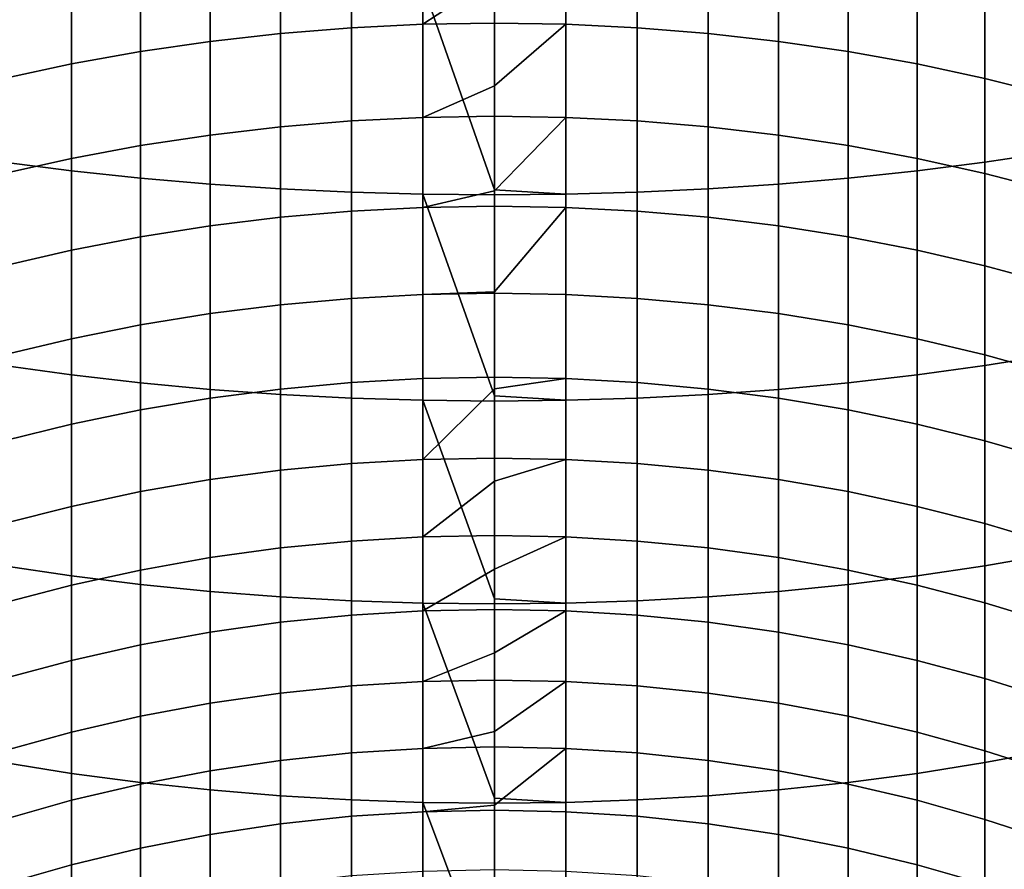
# Model space of a CAD drawing. Header units: metres. Extents: x -32 to 117, y -314 to 32.
# Tile 26 of 256: x -4.24 to 4.55, y -283.35 to -275.76. Entities that reach past the tile are written whole.
import ezdxf

# ---------------------------------------------------------------- set-up
doc = ezdxf.new("R2010")
doc.units = ezdxf.units.M
doc.layers.add('solid_24_501_064_XXX', color=7, linetype='CONTINUOUS')

msp = doc.modelspace()

# ---------------------------------------------------------------- linework, layer by layer
at = {"layer": 'solid_24_501_064_XXX'}
for points in [[(-1.274223, -275.828613, 314.390076), (-1.907496, -275.879333, 314.449493), (-1.907496, -275.020111, 315.157684), (-1.274223, -274.971497, 315.096558)], [(-0.63788, -275.798157, 314.354401), (-1.274223, -275.828613, 314.390076), (-1.274223, -274.971497, 315.096558), (-0.63788, -274.942261, 315.059845)], [(0, -275.377411, 314.687103), (-0.63788, -275.798157, 314.354401), (-0.63788, -274.942261, 315.059845), (0, -274.932526, 315.047577)], [(0.63788, -275.798157, 314.354401), (0, -275.787964, 314.342468), (0, -275.377411, 314.687103), (0.63788, -274.942261, 315.059845)], [(1.274223, -275.828613, 314.390076), (0.63788, -275.798157, 314.354401), (0.63788, -274.942261, 315.059845), (1.274223, -274.971497, 315.096558)], [(1.907496, -275.879333, 314.449493), (1.274223, -275.828613, 314.390076), (1.274223, -274.971497, 315.096558), (1.907496, -275.020111, 315.157684)], [(-2.536174, -275.950165, 314.53244), (-3.158742, -276.040955, 314.638763), (-3.158742, -275.175049, 315.352478), (-2.536174, -275.088013, 315.243073)], [(-1.907496, -275.879333, 314.449493), (-2.536174, -275.950165, 314.53244), (-2.536174, -275.088013, 315.243073), (-1.907496, -275.020111, 315.157684)], [(2.536174, -275.950165, 314.53244), (1.907496, -275.879333, 314.449493), (1.907496, -275.020111, 315.157684), (2.536174, -275.088013, 315.243073)], [(3.158742, -276.040955, 314.638763), (2.536174, -275.950165, 314.53244), (2.536174, -275.088013, 315.243073), (3.158742, -275.175049, 315.352478)], [(-3.158742, -276.040955, 314.638763), (-3.773701, -276.151428, 314.768219), (-3.773701, -275.281006, 315.485657), (-3.158742, -275.175049, 315.352478)], [(3.773701, -276.151428, 314.768219), (3.158742, -276.040955, 314.638763), (3.158742, -275.175049, 315.352478), (3.773701, -275.281006, 315.485657)], [(4.379568, -277.029327, 342.841003), (4.974885, -276.94101, 342.629059), (4.974885, -275.105042, 343.357117), (4.379568, -275.185974, 343.572021)], [(-4.379568, -277.029327, 342.841003), (-3.773701, -277.106323, 343.025757), (-3.773701, -275.256531, 343.759308), (-4.379568, -275.185974, 343.572021)], [(-3.773701, -277.106323, 343.025757), (-3.158742, -277.171783, 343.182861), (-3.158742, -275.316528, 343.918579), (-3.773701, -275.256531, 343.759308)], [(3.158742, -277.171783, 343.182861), (3.773701, -277.106323, 343.025757), (3.773701, -275.256531, 343.759308), (3.158742, -275.316528, 343.918579)], [(3.773701, -277.106323, 343.025757), (4.379568, -277.029327, 342.841003), (4.379568, -275.185974, 343.572021), (3.773701, -275.256531, 343.759308)], [(-3.773701, -276.151428, 314.768219), (-4.379568, -276.281403, 314.920441), (-4.379568, -275.405609, 315.642273), (-3.773701, -275.281006, 315.485657)], [(-3.158742, -277.171783, 343.182861), (-2.536174, -277.225586, 343.31189), (-2.536174, -275.365784, 344.049408), (-3.158742, -275.316528, 343.918579)], [(2.536174, -277.225586, 343.31189), (3.158742, -277.171783, 343.182861), (3.158742, -275.316528, 343.918579), (2.536174, -275.365784, 344.049408)], [(4.379568, -276.281403, 314.920441), (3.773701, -276.151428, 314.768219), (3.773701, -275.281006, 315.485657), (4.379568, -275.405609, 315.642273)], [(-2.536174, -277.225586, 343.31189), (-1.907496, -277.267548, 343.412598), (-1.907496, -275.404236, 344.151489), (-2.536174, -275.365784, 344.049408)], [(-1.907496, -277.267548, 343.412598), (-1.274223, -277.297577, 343.48468), (-1.274223, -275.431793, 344.224579), (-1.907496, -275.404236, 344.151489)], [(-1.274223, -277.297577, 343.48468), (-0.63788, -277.315643, 343.528015), (-0.63788, -275.448334, 344.268524), (-1.274223, -275.431793, 344.224579)], [(0, -275.377411, 314.687103), (0, -275.787964, 314.342468), (-0.63788, -275.798157, 314.354401)], [(0.63788, -277.315643, 343.528015), (1.274223, -277.297577, 343.48468), (1.274223, -275.431793, 344.224579), (0.63788, -275.448334, 344.268524)], [(1.274223, -277.297577, 343.48468), (1.907496, -277.267548, 343.412598), (1.907496, -275.404236, 344.151489), (1.274223, -275.431793, 344.224579)], [(1.907496, -277.267548, 343.412598), (2.536174, -277.225586, 343.31189), (2.536174, -275.365784, 344.049408), (1.907496, -275.404236, 344.151489)], [(4.974885, -276.430511, 315.095062), (4.379568, -276.281403, 314.920441), (4.379568, -275.405609, 315.642273), (4.974885, -275.548584, 315.821991)], [(0, -277.277191, 343.560974), (0, -275.453857, 344.283173), (-0.63788, -275.448334, 344.268524)], [(-0.63788, -277.315643, 343.528015), (0, -277.321655, 343.54245), (0, -277.277191, 343.560974), (-0.63788, -275.448334, 344.268524)], [(0.63788, -275.448334, 344.268524), (0, -275.453857, 344.283173), (0, -277.277191, 343.560974), (0.63788, -277.315643, 343.528015)], [(0, -276.34906, 313.85202), (-0.63788, -276.629059, 313.61972), (-0.63788, -275.798157, 314.354401), (0, -275.787964, 314.342468)], [(0.63788, -275.798157, 314.354401), (0, -276.34906, 313.85202), (0, -275.787964, 314.342468)], [(-1.907496, -276.713501, 313.711945), (-2.536174, -276.78717, 313.792419), (-2.536174, -275.950165, 314.53244), (-1.907496, -275.879333, 314.449493)], [(-1.274223, -276.660767, 313.654327), (-1.907496, -276.713501, 313.711945), (-1.907496, -275.879333, 314.449493), (-1.274223, -275.828613, 314.390076)], [(-0.63788, -276.629059, 313.61972), (-1.274223, -276.660767, 313.654327), (-1.274223, -275.828613, 314.390076), (-0.63788, -275.798157, 314.354401)], [(0.63788, -276.629059, 313.61972), (0, -276.6185, 313.608154), (0, -276.34906, 313.85202), (0.63788, -275.798157, 314.354401)], [(1.274223, -276.660767, 313.654327), (0.63788, -276.629059, 313.61972), (0.63788, -275.798157, 314.354401), (1.274223, -275.828613, 314.390076)], [(1.907496, -276.713501, 313.711945), (1.274223, -276.660767, 313.654327), (1.274223, -275.828613, 314.390076), (1.907496, -275.879333, 314.449493)], [(2.536174, -276.78717, 313.792419), (1.907496, -276.713501, 313.711945), (1.907496, -275.879333, 314.449493), (2.536174, -275.950165, 314.53244)], [(-2.536174, -276.78717, 313.792419), (-3.158742, -276.881561, 313.895538), (-3.158742, -276.040955, 314.638763), (-2.536174, -275.950165, 314.53244)], [(3.158742, -276.881561, 313.895538), (2.536174, -276.78717, 313.792419), (2.536174, -275.950165, 314.53244), (3.158742, -276.040955, 314.638763)], [(-3.158742, -276.881561, 313.895538), (-3.773701, -276.99649, 314.021057), (-3.773701, -276.151428, 314.768219), (-3.158742, -276.040955, 314.638763)], [(3.773701, -276.99649, 314.021057), (3.158742, -276.881561, 313.895538), (3.158742, -276.040955, 314.638763), (3.773701, -276.151428, 314.768219)], [(-3.773701, -276.99649, 314.021057), (-4.379568, -277.131653, 314.168671), (-4.379568, -276.281403, 314.920441), (-3.773701, -276.151428, 314.768219)], [(4.379568, -277.131653, 314.168671), (3.773701, -276.99649, 314.021057), (3.773701, -276.151428, 314.768219), (4.379568, -276.281403, 314.920441)], [(4.974885, -277.286713, 314.338043), (4.379568, -277.131653, 314.168671), (4.379568, -276.281403, 314.920441), (4.974885, -276.430511, 315.095062)], [(0, -276.34906, 313.85202), (0, -276.6185, 313.608154), (-0.63788, -276.629059, 313.61972)], [(-1.274223, -277.466949, 312.890198), (-1.907496, -277.521637, 312.945953), (-1.907496, -276.713501, 313.711945), (-1.274223, -276.660767, 313.654327)], [(-0.63788, -277.434052, 312.856689), (-1.274223, -277.466949, 312.890198), (-1.274223, -276.660767, 313.654327), (-0.63788, -276.629059, 313.61972)], [(0, -277.28653, 312.978729), (-0.63788, -277.434052, 312.856689), (-0.63788, -276.629059, 313.61972), (0, -276.6185, 313.608154)], [(0.63788, -276.629059, 313.61972), (0, -277.28653, 312.978729), (0, -276.6185, 313.608154)], [(0.63788, -277.434052, 312.856689), (0, -277.423096, 312.84552), (0, -277.28653, 312.978729), (0.63788, -276.629059, 313.61972)], [(1.274223, -277.466949, 312.890198), (0.63788, -277.434052, 312.856689), (0.63788, -276.629059, 313.61972), (1.274223, -276.660767, 313.654327)], [(1.907496, -277.521637, 312.945953), (1.274223, -277.466949, 312.890198), (1.274223, -276.660767, 313.654327), (1.907496, -276.713501, 313.711945)], [(-1.907496, -277.521637, 312.945953), (-2.536174, -277.598053, 313.023804), (-2.536174, -276.78717, 313.792419), (-1.907496, -276.713501, 313.711945)], [(2.536174, -277.598053, 313.023804), (1.907496, -277.521637, 312.945953), (1.907496, -276.713501, 313.711945), (2.536174, -276.78717, 313.792419)], [(-2.536174, -277.598053, 313.023804), (-3.158742, -277.695953, 313.123596), (-3.158742, -276.881561, 313.895538), (-2.536174, -276.78717, 313.792419)], [(3.158742, -277.695953, 313.123596), (2.536174, -277.598053, 313.023804), (2.536174, -276.78717, 313.792419), (3.158742, -276.881561, 313.895538)], [(-3.158742, -277.695953, 313.123596), (-3.773701, -277.815155, 313.245056), (-3.773701, -276.99649, 314.021057), (-3.158742, -276.881561, 313.895538)], [(3.773701, -277.815155, 313.245056), (3.158742, -277.695953, 313.123596), (3.158742, -276.881561, 313.895538), (3.773701, -276.99649, 314.021057)], [(-3.773701, -277.815155, 313.245056), (-4.379568, -277.955353, 313.387909), (-4.379568, -277.131653, 314.168671), (-3.773701, -276.99649, 314.021057)], [(4.379568, -277.955353, 313.387909), (3.773701, -277.815155, 313.245056), (3.773701, -276.99649, 314.021057), (4.379568, -277.131653, 314.168671)], [(4.379568, -278.846252, 342.0466), (4.974885, -278.750641, 341.83783), (4.974885, -276.94101, 342.629059), (4.379568, -277.029327, 342.841003)], [(-4.379568, -278.846252, 342.0466), (-3.773701, -278.929596, 342.228577), (-3.773701, -277.106323, 343.025757), (-4.379568, -277.029327, 342.841003)], [(-3.773701, -278.929596, 342.228577), (-3.158742, -279.000488, 342.383301), (-3.158742, -277.171783, 343.182861), (-3.773701, -277.106323, 343.025757)], [(3.158742, -279.000488, 342.383301), (3.773701, -278.929596, 342.228577), (3.773701, -277.106323, 343.025757), (3.158742, -277.171783, 343.182861)], [(3.773701, -278.929596, 342.228577), (4.379568, -278.846252, 342.0466), (4.379568, -277.029327, 342.841003), (3.773701, -277.106323, 343.025757)], [(-3.158742, -279.000488, 342.383301), (-2.536174, -279.058685, 342.510406), (-2.536174, -277.225586, 343.31189), (-3.158742, -277.171783, 343.182861)], [(2.536174, -279.058685, 342.510406), (3.158742, -279.000488, 342.383301), (3.158742, -277.171783, 343.182861), (2.536174, -277.225586, 343.31189)], [(4.974885, -278.11618, 313.551819), (4.379568, -277.955353, 313.387909), (4.379568, -277.131653, 314.168671), (4.974885, -277.286713, 314.338043)], [(-2.536174, -279.058685, 342.510406), (-1.907496, -279.104126, 342.609589), (-1.907496, -277.267548, 343.412598), (-2.536174, -277.225586, 343.31189)], [(-1.907496, -279.104126, 342.609589), (-1.274223, -279.136658, 342.680603), (-1.274223, -277.297577, 343.48468), (-1.907496, -277.267548, 343.412598)], [(0.63788, -277.315643, 343.528015), (0, -277.277191, 343.560974), (0, -277.321655, 343.54245)], [(1.274223, -279.136658, 342.680603), (1.907496, -279.104126, 342.609589), (1.907496, -277.267548, 343.412598), (1.274223, -277.297577, 343.48468)], [(1.907496, -279.104126, 342.609589), (2.536174, -279.058685, 342.510406), (2.536174, -277.225586, 343.31189), (1.907496, -277.267548, 343.412598)], [(-1.274223, -279.136658, 342.680603), (-0.63788, -279.156189, 342.723267), (-0.63788, -277.315643, 343.528015), (-1.274223, -277.297577, 343.48468)], [(0, -277.28653, 312.978729), (0, -277.423096, 312.84552), (-0.63788, -277.434052, 312.856689)], [(0, -279.117065, 342.758392), (0, -277.321655, 343.54245), (-0.63788, -277.315643, 343.528015)], [(-0.63788, -279.156189, 342.723267), (0, -279.16272, 342.737518), (0, -279.117065, 342.758392), (-0.63788, -277.315643, 343.528015)], [(0.63788, -277.315643, 343.528015), (0, -277.321655, 343.54245), (0, -279.117065, 342.758392), (0.63788, -279.156189, 342.723267)], [(0.63788, -279.156189, 342.723267), (1.274223, -279.136658, 342.680603), (1.274223, -277.297577, 343.48468), (0.63788, -277.315643, 343.528015)], [(-0.63788, -278.212128, 312.066254), (-1.274223, -278.246155, 312.098602), (-1.274223, -277.466949, 312.890198), (-0.63788, -277.434052, 312.856689)], [(0, -278.188263, 312.068634), (-0.63788, -278.212128, 312.066254), (-0.63788, -277.434052, 312.856689), (0, -277.423096, 312.84552)], [(0.63788, -277.434052, 312.856689), (0, -278.188263, 312.068634), (0, -277.423096, 312.84552)], [(0.63788, -278.212128, 312.066254), (0, -278.200775, 312.055481), (0, -278.188263, 312.068634), (0.63788, -277.434052, 312.856689)], [(1.274223, -278.246155, 312.098602), (0.63788, -278.212128, 312.066254), (0.63788, -277.434052, 312.856689), (1.274223, -277.466949, 312.890198)], [(-1.907496, -278.302765, 312.152435), (-2.536174, -278.381805, 312.2276), (-2.536174, -277.598053, 313.023804), (-1.907496, -277.521637, 312.945953)], [(-1.274223, -278.246155, 312.098602), (-1.907496, -278.302765, 312.152435), (-1.907496, -277.521637, 312.945953), (-1.274223, -277.466949, 312.890198)], [(1.907496, -278.302765, 312.152435), (1.274223, -278.246155, 312.098602), (1.274223, -277.466949, 312.890198), (1.907496, -277.521637, 312.945953)], [(2.536174, -278.381805, 312.2276), (1.907496, -278.302765, 312.152435), (1.907496, -277.521637, 312.945953), (2.536174, -277.598053, 313.023804)], [(-2.536174, -278.381805, 312.2276), (-3.158742, -278.483124, 312.323914), (-3.158742, -277.695953, 313.123596), (-2.536174, -277.598053, 313.023804)], [(3.158742, -278.483124, 312.323914), (2.536174, -278.381805, 312.2276), (2.536174, -277.598053, 313.023804), (3.158742, -277.695953, 313.123596)], [(-3.158742, -278.483124, 312.323914), (-3.773701, -278.606445, 312.441193), (-3.773701, -277.815155, 313.245056), (-3.158742, -277.695953, 313.123596)], [(3.773701, -278.606445, 312.441193), (3.158742, -278.483124, 312.323914), (3.158742, -277.695953, 313.123596), (3.773701, -277.815155, 313.245056)], [(-3.773701, -278.606445, 312.441193), (-4.379568, -278.751495, 312.579102), (-4.379568, -277.955353, 313.387909), (-3.773701, -277.815155, 313.245056)], [(4.379568, -278.751495, 312.579102), (3.773701, -278.606445, 312.441193), (3.773701, -277.815155, 313.245056), (4.379568, -277.955353, 313.387909)], [(4.974885, -278.917938, 312.737335), (4.379568, -278.751495, 312.579102), (4.379568, -277.955353, 313.387909), (4.974885, -278.11618, 313.551819)], [(-1.274223, -278.997467, 311.280487), (-1.907496, -279.055908, 311.332336), (-1.907496, -278.302765, 312.152435), (-1.274223, -278.246155, 312.098602)], [(-0.63788, -278.962341, 311.249359), (-1.274223, -278.997467, 311.280487), (-1.274223, -278.246155, 312.098602), (-0.63788, -278.212128, 312.066254)], [(0, -278.188263, 312.068634), (0, -278.200775, 312.055481), (-0.63788, -278.212128, 312.066254)], [(0, -278.950653, 311.238953), (-0.63788, -278.962341, 311.249359), (-0.63788, -278.212128, 312.066254), (0, -278.200775, 312.055481)], [(0.63788, -278.962341, 311.249359), (0, -278.950653, 311.238953), (0, -278.200775, 312.055481), (0.63788, -278.212128, 312.066254)], [(1.274223, -278.997467, 311.280487), (0.63788, -278.962341, 311.249359), (0.63788, -278.212128, 312.066254), (1.274223, -278.246155, 312.098602)], [(1.907496, -279.055908, 311.332336), (1.274223, -278.997467, 311.280487), (1.274223, -278.246155, 312.098602), (1.907496, -278.302765, 312.152435)], [(-1.907496, -279.055908, 311.332336), (-2.536174, -279.137512, 311.404694), (-2.536174, -278.381805, 312.2276), (-1.907496, -278.302765, 312.152435)], [(2.536174, -279.137512, 311.404694), (1.907496, -279.055908, 311.332336), (1.907496, -278.302765, 312.152435), (2.536174, -278.381805, 312.2276)], [(-2.536174, -279.137512, 311.404694), (-3.158742, -279.242096, 311.497467), (-3.158742, -278.483124, 312.323914), (-2.536174, -278.381805, 312.2276)], [(3.158742, -279.242096, 311.497467), (2.536174, -279.137512, 311.404694), (2.536174, -278.381805, 312.2276), (3.158742, -278.483124, 312.323914)], [(-3.158742, -279.242096, 311.497467), (-3.773701, -279.369415, 311.610382), (-3.773701, -278.606445, 312.441193), (-3.158742, -278.483124, 312.323914)], [(3.773701, -279.369415, 311.610382), (3.158742, -279.242096, 311.497467), (3.158742, -278.483124, 312.323914), (3.773701, -278.606445, 312.441193)], [(-3.773701, -279.369415, 311.610382), (-4.379568, -279.519165, 311.743195), (-4.379568, -278.751495, 312.579102), (-3.773701, -278.606445, 312.441193)], [(4.379568, -279.519165, 311.743195), (3.773701, -279.369415, 311.610382), (3.773701, -278.606445, 312.441193), (4.379568, -278.751495, 312.579102)], [(4.379568, -280.634583, 341.189728), (4.974885, -280.531769, 340.984375), (4.974885, -278.750641, 341.83783), (4.379568, -278.846252, 342.0466)], [(4.974885, -279.690979, 311.895569), (4.379568, -279.519165, 311.743195), (4.379568, -278.751495, 312.579102), (4.974885, -278.917938, 312.737335)], [(-4.379568, -280.634583, 341.189728), (-3.773701, -280.724182, 341.368713), (-3.773701, -278.929596, 342.228577), (-4.379568, -278.846252, 342.0466)], [(3.773701, -280.724182, 341.368713), (4.379568, -280.634583, 341.189728), (4.379568, -278.846252, 342.0466), (3.773701, -278.929596, 342.228577)], [(-3.773701, -280.724182, 341.368713), (-3.158742, -280.800354, 341.520874), (-3.158742, -279.000488, 342.383301), (-3.773701, -278.929596, 342.228577)], [(0, -279.052856, 311.123138), (-0.63788, -279.683838, 310.406921), (-0.63788, -278.962341, 311.249359), (0, -278.950653, 311.238953)], [(0.63788, -278.962341, 311.249359), (0, -279.052856, 311.123138), (0, -278.950653, 311.238953)], [(3.158742, -280.800354, 341.520874), (3.773701, -280.724182, 341.368713), (3.773701, -278.929596, 342.228577), (3.158742, -279.000488, 342.383301)], [(-3.158742, -280.800354, 341.520874), (-2.536174, -280.862946, 341.645905), (-2.536174, -279.058685, 342.510406), (-3.158742, -279.000488, 342.383301)], [(-1.274223, -279.720001, 310.436859), (-1.907496, -279.780212, 310.486633), (-1.907496, -279.055908, 311.332336), (-1.274223, -278.997467, 311.280487)], [(-0.63788, -279.683838, 310.406921), (-1.274223, -279.720001, 310.436859), (-1.274223, -278.997467, 311.280487), (-0.63788, -278.962341, 311.249359)], [(0.63788, -279.683838, 310.406921), (0, -279.671753, 310.396942), (0, -279.052856, 311.123138), (0.63788, -278.962341, 311.249359)], [(1.274223, -279.720001, 310.436859), (0.63788, -279.683838, 310.406921), (0.63788, -278.962341, 311.249359), (1.274223, -278.997467, 311.280487)], [(1.907496, -279.780212, 310.486633), (1.274223, -279.720001, 310.436859), (1.274223, -278.997467, 311.280487), (1.907496, -279.055908, 311.332336)], [(2.536174, -280.862946, 341.645905), (3.158742, -280.800354, 341.520874), (3.158742, -279.000488, 342.383301), (2.536174, -279.058685, 342.510406)], [(-1.907496, -279.780212, 310.486633), (-2.536174, -279.864258, 310.556122), (-2.536174, -279.137512, 311.404694), (-1.907496, -279.055908, 311.332336)], [(-2.536174, -280.862946, 341.645905), (-1.907496, -280.911774, 341.743439), (-1.907496, -279.104126, 342.609589), (-2.536174, -279.058685, 342.510406)], [(-1.907496, -280.911774, 341.743439), (-1.274223, -280.946747, 341.813293), (-1.274223, -279.136658, 342.680603), (-1.907496, -279.104126, 342.609589)], [(0, -279.052856, 311.123138), (0, -279.671753, 310.396942), (-0.63788, -279.683838, 310.406921)], [(0.63788, -279.156189, 342.723267), (0, -279.117065, 342.758392), (0, -279.16272, 342.737518)], [(1.274223, -280.946747, 341.813293), (1.907496, -280.911774, 341.743439), (1.907496, -279.104126, 342.609589), (1.274223, -279.136658, 342.680603)], [(2.536174, -279.864258, 310.556122), (1.907496, -279.780212, 310.486633), (1.907496, -279.055908, 311.332336), (2.536174, -279.137512, 311.404694)], [(1.907496, -280.911774, 341.743439), (2.536174, -280.862946, 341.645905), (2.536174, -279.058685, 342.510406), (1.907496, -279.104126, 342.609589)], [(-2.536174, -279.864258, 310.556122), (-3.158742, -279.972015, 310.645233), (-3.158742, -279.242096, 311.497467), (-2.536174, -279.137512, 311.404694)], [(-1.274223, -280.946747, 341.813293), (-0.63788, -280.967773, 341.855255), (-0.63788, -279.156189, 342.723267), (-1.274223, -279.136658, 342.680603)], [(0, -280.928101, 341.892609), (0, -279.16272, 342.737518), (-0.63788, -279.156189, 342.723267)], [(-0.63788, -280.967773, 341.855255), (0, -280.974762, 341.869263), (0, -280.928101, 341.892609), (-0.63788, -279.156189, 342.723267)], [(0.63788, -279.156189, 342.723267), (0, -279.16272, 342.737518), (0, -280.928101, 341.892609), (0.63788, -280.967773, 341.855255)], [(0.63788, -280.967773, 341.855255), (1.274223, -280.946747, 341.813293), (1.274223, -279.136658, 342.680603), (0.63788, -279.156189, 342.723267)], [(3.158742, -279.972015, 310.645233), (2.536174, -279.864258, 310.556122), (2.536174, -279.137512, 311.404694), (3.158742, -279.242096, 311.497467)], [(-3.158742, -279.972015, 310.645233), (-3.773701, -280.10318, 310.753662), (-3.773701, -279.369415, 311.610382), (-3.158742, -279.242096, 311.497467)], [(3.773701, -280.10318, 310.753662), (3.158742, -279.972015, 310.645233), (3.158742, -279.242096, 311.497467), (3.773701, -279.369415, 311.610382)], [(-3.773701, -280.10318, 310.753662), (-4.379568, -280.257416, 310.881195), (-4.379568, -279.519165, 311.743195), (-3.773701, -279.369415, 311.610382)], [(4.379568, -280.257416, 310.881195), (3.773701, -280.10318, 310.753662), (3.773701, -279.369415, 311.610382), (4.379568, -279.519165, 311.743195)], [(4.974885, -280.434387, 311.027527), (4.379568, -280.257416, 310.881195), (4.379568, -279.519165, 311.743195), (4.974885, -279.690979, 311.895569)], [(-1.274223, -280.412903, 309.568665), (-1.907496, -280.474762, 309.616333), (-1.907496, -279.780212, 310.486633), (-1.274223, -279.720001, 310.436859)], [(-0.63788, -280.375702, 309.540039), (-1.274223, -280.412903, 309.568665), (-1.274223, -279.720001, 310.436859), (-0.63788, -279.683838, 310.406921)], [(0, -279.878906, 310.143799), (-0.63788, -280.375702, 309.540039), (-0.63788, -279.683838, 310.406921), (0, -279.671753, 310.396942)], [(0.63788, -279.683838, 310.406921), (0, -279.878906, 310.143799), (0, -279.671753, 310.396942)], [(0.63788, -280.375702, 309.540039), (0, -280.363281, 309.530487), (0, -279.878906, 310.143799), (0.63788, -279.683838, 310.406921)], [(1.274223, -280.412903, 309.568665), (0.63788, -280.375702, 309.540039), (0.63788, -279.683838, 310.406921), (1.274223, -279.720001, 310.436859)], [(1.907496, -280.474762, 309.616333), (1.274223, -280.412903, 309.568665), (1.274223, -279.720001, 310.436859), (1.907496, -279.780212, 310.486633)], [(-1.907496, -280.474762, 309.616333), (-2.536174, -280.561188, 309.682892), (-2.536174, -279.864258, 310.556122), (-1.907496, -279.780212, 310.486633)], [(2.536174, -280.561188, 309.682892), (1.907496, -280.474762, 309.616333), (1.907496, -279.780212, 310.486633), (2.536174, -279.864258, 310.556122)], [(-2.536174, -280.561188, 309.682892), (-3.158742, -280.671967, 309.768188), (-3.158742, -279.972015, 310.645233), (-2.536174, -279.864258, 310.556122)], [(0, -279.878906, 310.143799), (0, -280.363281, 309.530487), (-0.63788, -280.375702, 309.540039)], [(3.158742, -280.671967, 309.768188), (2.536174, -280.561188, 309.682892), (2.536174, -279.864258, 310.556122), (3.158742, -279.972015, 310.645233)], [(-3.158742, -280.671967, 309.768188), (-3.773701, -280.806793, 309.87204), (-3.773701, -280.10318, 310.753662), (-3.158742, -279.972015, 310.645233)], [(3.773701, -280.806793, 309.87204), (3.158742, -280.671967, 309.768188), (3.158742, -279.972015, 310.645233), (3.773701, -280.10318, 310.753662)], [(-3.773701, -280.806793, 309.87204), (-4.379568, -280.965363, 309.994171), (-4.379568, -280.257416, 310.881195), (-3.773701, -280.10318, 310.753662)], [(4.379568, -280.965363, 309.994171), (3.773701, -280.806793, 309.87204), (3.773701, -280.10318, 310.753662), (4.379568, -280.257416, 310.881195)], [(4.974885, -281.147308, 310.134277), (4.379568, -280.965363, 309.994171), (4.379568, -280.257416, 310.881195), (4.974885, -280.434387, 311.027527)], [(-1.274223, -281.075287, 308.677032), (-1.907496, -281.138763, 308.722504), (-1.907496, -280.474762, 309.616333), (-1.274223, -280.412903, 309.568665)], [(-0.63788, -281.037109, 308.649689), (-1.274223, -281.075287, 308.677032), (-1.274223, -280.412903, 309.568665), (-0.63788, -280.375702, 309.540039)], [(0, -280.6651, 309.132202), (-0.63788, -281.037109, 308.649689), (-0.63788, -280.375702, 309.540039), (0, -280.363281, 309.530487)], [(0.63788, -280.375702, 309.540039), (0, -280.6651, 309.132202), (0, -280.363281, 309.530487)], [(0.63788, -281.037109, 308.649689), (0, -281.024384, 308.640564), (0, -280.6651, 309.132202), (0.63788, -280.375702, 309.540039)], [(1.274223, -281.075287, 308.677032), (0.63788, -281.037109, 308.649689), (0.63788, -280.375702, 309.540039), (1.274223, -280.412903, 309.568665)], [(1.907496, -281.138763, 308.722504), (1.274223, -281.075287, 308.677032), (1.274223, -280.412903, 309.568665), (1.907496, -280.474762, 309.616333)], [(-1.907496, -281.138763, 308.722504), (-2.536174, -281.227448, 308.786041), (-2.536174, -280.561188, 309.682892), (-1.907496, -280.474762, 309.616333)], [(2.536174, -281.227448, 308.786041), (1.907496, -281.138763, 308.722504), (1.907496, -280.474762, 309.616333), (2.536174, -280.561188, 309.682892)], [(4.379568, -282.392151, 340.271423), (4.974885, -282.282288, 340.069763), (4.974885, -280.531769, 340.984375), (4.379568, -280.634583, 341.189728)], [(-2.536174, -281.227448, 308.786041), (-3.158742, -281.341095, 308.867462), (-3.158742, -280.671967, 309.768188), (-2.536174, -280.561188, 309.682892)], [(3.158742, -281.341095, 308.867462), (2.536174, -281.227448, 308.786041), (2.536174, -280.561188, 309.682892), (3.158742, -280.671967, 309.768188)], [(-4.379568, -282.392151, 340.271423), (-3.773701, -282.487885, 340.447205), (-3.773701, -280.724182, 341.368713), (-4.379568, -280.634583, 341.189728)], [(-3.158742, -281.341095, 308.867462), (-3.773701, -281.479462, 308.966553), (-3.773701, -280.806793, 309.87204), (-3.158742, -280.671967, 309.768188)], [(0, -280.6651, 309.132202), (0, -281.024384, 308.640564), (-0.63788, -281.037109, 308.649689)], [(3.773701, -281.479462, 308.966553), (3.158742, -281.341095, 308.867462), (3.158742, -280.671967, 309.768188), (3.773701, -280.806793, 309.87204)], [(3.773701, -282.487885, 340.447205), (4.379568, -282.392151, 340.271423), (4.379568, -280.634583, 341.189728), (3.773701, -280.724182, 341.368713)], [(-3.773701, -282.487885, 340.447205), (-3.158742, -282.569305, 340.596649), (-3.158742, -280.800354, 341.520874), (-3.773701, -280.724182, 341.368713)], [(-3.158742, -282.569305, 340.596649), (-2.536174, -282.636169, 340.719391), (-2.536174, -280.862946, 341.645905), (-3.158742, -280.800354, 341.520874)], [(2.536174, -282.636169, 340.719391), (3.158742, -282.569305, 340.596649), (3.158742, -280.800354, 341.520874), (2.536174, -280.862946, 341.645905)], [(3.158742, -282.569305, 340.596649), (3.773701, -282.487885, 340.447205), (3.773701, -280.724182, 341.368713), (3.158742, -280.800354, 341.520874)], [(-3.773701, -281.479462, 308.966553), (-4.379568, -281.642181, 309.08313), (-4.379568, -280.965363, 309.994171), (-3.773701, -280.806793, 309.87204)], [(-2.536174, -282.636169, 340.719391), (-1.907496, -282.688354, 340.815186), (-1.907496, -280.911774, 341.743439), (-2.536174, -280.862946, 341.645905)], [(1.907496, -282.688354, 340.815186), (2.536174, -282.636169, 340.719391), (2.536174, -280.862946, 341.645905), (1.907496, -280.911774, 341.743439)], [(4.379568, -281.642181, 309.08313), (3.773701, -281.479462, 308.966553), (3.773701, -280.806793, 309.87204), (4.379568, -280.965363, 309.994171)], [(-1.907496, -282.688354, 340.815186), (-1.274223, -282.725739, 340.883789), (-1.274223, -280.946747, 341.813293), (-1.907496, -280.911774, 341.743439)], [(-1.274223, -282.725739, 340.883789), (-0.63788, -282.748169, 340.925018), (-0.63788, -280.967773, 341.855255), (-1.274223, -280.946747, 341.813293)], [(0, -282.708069, 340.964661), (0, -280.974762, 341.869263), (-0.63788, -280.967773, 341.855255)], [(-0.63788, -282.748169, 340.925018), (0, -282.755676, 340.938751), (0, -282.708069, 340.964661), (-0.63788, -280.967773, 341.855255)], [(0.63788, -280.967773, 341.855255), (0, -280.928101, 341.892609), (0, -280.974762, 341.869263)], [(0.63788, -280.967773, 341.855255), (0, -280.974762, 341.869263), (0, -282.708069, 340.964661), (0.63788, -282.748169, 340.925018)], [(0.63788, -282.748169, 340.925018), (1.274223, -282.725739, 340.883789), (1.274223, -280.946747, 341.813293), (0.63788, -280.967773, 341.855255)], [(1.274223, -282.725739, 340.883789), (1.907496, -282.688354, 340.815186), (1.907496, -280.911774, 341.743439), (1.274223, -280.946747, 341.813293)], [(4.974885, -281.828857, 309.216858), (4.379568, -281.642181, 309.08313), (4.379568, -280.965363, 309.994171), (4.974885, -281.147308, 310.134277)], [(-0.63788, -281.667297, 307.736969), (-1.274223, -281.70639, 307.76297), (-1.274223, -281.075287, 308.677032), (-0.63788, -281.037109, 308.649689)], [(0, -281.410156, 308.089935), (-0.63788, -281.667297, 307.736969), (-0.63788, -281.037109, 308.649689), (0, -281.024384, 308.640564)], [(0.63788, -281.037109, 308.649689), (0, -281.410156, 308.089935), (0, -281.024384, 308.640564)], [(0.63788, -281.667297, 307.736969), (0, -281.654266, 307.728302), (0, -281.410156, 308.089935), (0.63788, -281.037109, 308.649689)], [(1.274223, -281.70639, 307.76297), (0.63788, -281.667297, 307.736969), (0.63788, -281.037109, 308.649689), (1.274223, -281.075287, 308.677032)], [(-1.907496, -281.771423, 307.806244), (-2.536174, -281.862244, 307.866638), (-2.536174, -281.227448, 308.786041), (-1.907496, -281.138763, 308.722504)], [(-1.274223, -281.70639, 307.76297), (-1.907496, -281.771423, 307.806244), (-1.907496, -281.138763, 308.722504), (-1.274223, -281.075287, 308.677032)], [(1.907496, -281.771423, 307.806244), (1.274223, -281.70639, 307.76297), (1.274223, -281.075287, 308.677032), (1.907496, -281.138763, 308.722504)], [(2.536174, -281.862244, 307.866638), (1.907496, -281.771423, 307.806244), (1.907496, -281.138763, 308.722504), (2.536174, -281.227448, 308.786041)], [(-2.536174, -281.862244, 307.866638), (-3.158742, -281.978668, 307.944061), (-3.158742, -281.341095, 308.867462), (-2.536174, -281.227448, 308.786041)], [(3.158742, -281.978668, 307.944061), (2.536174, -281.862244, 307.866638), (2.536174, -281.227448, 308.786041), (3.158742, -281.341095, 308.867462)], [(-3.158742, -281.978668, 307.944061), (-3.773701, -282.120361, 308.03833), (-3.773701, -281.479462, 308.966553), (-3.158742, -281.341095, 308.867462)], [(0, -281.410156, 308.089935), (0, -281.654266, 307.728302), (-0.63788, -281.667297, 307.736969)], [(3.773701, -282.120361, 308.03833), (3.158742, -281.978668, 307.944061), (3.158742, -281.341095, 308.867462), (3.773701, -281.479462, 308.966553)], [(-3.773701, -282.120361, 308.03833), (-4.379568, -282.287018, 308.14917), (-4.379568, -281.642181, 309.08313), (-3.773701, -281.479462, 308.966553)], [(4.379568, -282.287018, 308.14917), (3.773701, -282.120361, 308.03833), (3.773701, -281.479462, 308.966553), (4.379568, -281.642181, 309.08313)], [(-0.63788, -282.265503, 306.802979), (-1.274223, -282.30545, 306.827606), (-1.274223, -281.70639, 307.76297), (-0.63788, -281.667297, 307.736969)], [(0, -282.112915, 307.018677), (-0.63788, -282.265503, 306.802979), (-0.63788, -281.667297, 307.736969), (0, -281.654266, 307.728302)], [(0.63788, -281.667297, 307.736969), (0, -282.112915, 307.018677), (0, -281.654266, 307.728302)], [(0.63788, -282.265503, 306.802979), (0, -282.252167, 306.794769), (0, -282.112915, 307.018677), (0.63788, -281.667297, 307.736969)], [(1.274223, -282.30545, 306.827606), (0.63788, -282.265503, 306.802979), (0.63788, -281.667297, 307.736969), (1.274223, -281.70639, 307.76297)], [(4.974885, -282.47821, 308.276367), (4.379568, -282.287018, 308.14917), (4.379568, -281.642181, 309.08313), (4.974885, -281.828857, 309.216858)], [(-1.274223, -282.30545, 306.827606), (-1.907496, -282.371948, 306.868591), (-1.907496, -281.771423, 307.806244), (-1.274223, -281.70639, 307.76297)], [(1.907496, -282.371948, 306.868591), (1.274223, -282.30545, 306.827606), (1.274223, -281.70639, 307.76297), (1.907496, -281.771423, 307.806244)], [(-1.907496, -282.371948, 306.868591), (-2.536174, -282.464813, 306.925812), (-2.536174, -281.862244, 307.866638), (-1.907496, -281.771423, 307.806244)], [(2.536174, -282.464813, 306.925812), (1.907496, -282.371948, 306.868591), (1.907496, -281.771423, 307.806244), (2.536174, -281.862244, 307.866638)], [(-2.536174, -282.464813, 306.925812), (-3.158742, -282.583832, 306.999176), (-3.158742, -281.978668, 307.944061), (-2.536174, -281.862244, 307.866638)], [(3.158742, -282.583832, 306.999176), (2.536174, -282.464813, 306.925812), (2.536174, -281.862244, 307.866638), (3.158742, -281.978668, 307.944061)], [(-3.158742, -282.583832, 306.999176), (-3.773701, -282.728699, 307.08844), (-3.773701, -282.120361, 308.03833), (-3.158742, -281.978668, 307.944061)], [(3.773701, -282.728699, 307.08844), (3.158742, -282.583832, 306.999176), (3.158742, -281.978668, 307.944061), (3.773701, -282.120361, 308.03833)], [(0, -282.112915, 307.018677), (0, -282.252167, 306.794769), (-0.63788, -282.265503, 306.802979)], [(-3.773701, -282.728699, 307.08844), (-4.379568, -282.899109, 307.193451), (-4.379568, -282.287018, 308.14917), (-3.773701, -282.120361, 308.03833)], [(4.379568, -282.899109, 307.193451), (3.773701, -282.728699, 307.08844), (3.773701, -282.120361, 308.03833), (4.379568, -282.287018, 308.14917)], [(-0.63788, -282.830994, 305.848816), (-1.274223, -282.871765, 305.87204), (-1.274223, -282.30545, 306.827606), (-0.63788, -282.265503, 306.802979)], [(0, -282.772186, 305.920135), (-0.63788, -282.830994, 305.848816), (-0.63788, -282.265503, 306.802979), (0, -282.252167, 306.794769)], [(0.63788, -282.265503, 306.802979), (0, -282.772186, 305.920135), (0, -282.252167, 306.794769)], [(0.63788, -282.830994, 305.848816), (0, -282.817383, 305.841064), (0, -282.772186, 305.920135), (0.63788, -282.265503, 306.802979)], [(1.274223, -282.871765, 305.87204), (0.63788, -282.830994, 305.848816), (0.63788, -282.265503, 306.802979), (1.274223, -282.30545, 306.827606)], [(4.379568, -284.116852, 339.292786), (4.974885, -284.000061, 339.095062), (4.974885, -282.282288, 340.069763), (4.379568, -282.392151, 340.271423)], [(4.974885, -283.094604, 307.313934), (4.379568, -282.899109, 307.193451), (4.379568, -282.287018, 308.14917), (4.974885, -282.47821, 308.276367)], [(-1.907496, -282.939636, 305.910706), (-2.536174, -283.034424, 305.964691), (-2.536174, -282.464813, 306.925812), (-1.907496, -282.371948, 306.868591)], [(-1.274223, -282.871765, 305.87204), (-1.907496, -282.939636, 305.910706), (-1.907496, -282.371948, 306.868591), (-1.274223, -282.30545, 306.827606)], [(1.907496, -282.939636, 305.910706), (1.274223, -282.871765, 305.87204), (1.274223, -282.30545, 306.827606), (1.907496, -282.371948, 306.868591)], [(2.536174, -283.034424, 305.964691), (1.907496, -282.939636, 305.910706), (1.907496, -282.371948, 306.868591), (2.536174, -282.464813, 306.925812)], [(-4.379568, -284.116852, 339.292786), (-3.773701, -284.218628, 339.465149), (-3.773701, -282.487885, 340.447205), (-4.379568, -282.392151, 340.271423)], [(-2.536174, -283.034424, 305.964691), (-3.158742, -283.155914, 306.033875), (-3.158742, -282.583832, 306.999176), (-2.536174, -282.464813, 306.925812)], [(3.158742, -283.155914, 306.033875), (2.536174, -283.034424, 305.964691), (2.536174, -282.464813, 306.925812), (3.158742, -282.583832, 306.999176)], [(3.773701, -284.218628, 339.465149), (4.379568, -284.116852, 339.292786), (4.379568, -282.392151, 340.271423), (3.773701, -282.487885, 340.447205)], [(-3.773701, -284.218628, 339.465149), (-3.158742, -284.305145, 339.611664), (-3.158742, -282.569305, 340.596649), (-3.773701, -282.487885, 340.447205)], [(3.158742, -284.305145, 339.611664), (3.773701, -284.218628, 339.465149), (3.773701, -282.487885, 340.447205), (3.158742, -282.569305, 340.596649)], [(-3.158742, -283.155914, 306.033875), (-3.773701, -283.303802, 306.118073), (-3.773701, -282.728699, 307.08844), (-3.158742, -282.583832, 306.999176)], [(-3.158742, -284.305145, 339.611664), (-2.536174, -284.376251, 339.732056), (-2.536174, -282.636169, 340.719391), (-3.158742, -282.569305, 340.596649)], [(-2.536174, -284.376251, 339.732056), (-1.907496, -284.431732, 339.825989), (-1.907496, -282.688354, 340.815186), (-2.536174, -282.636169, 340.719391)], [(1.907496, -284.431732, 339.825989), (2.536174, -284.376251, 339.732056), (2.536174, -282.636169, 340.719391), (1.907496, -282.688354, 340.815186)], [(2.536174, -284.376251, 339.732056), (3.158742, -284.305145, 339.611664), (3.158742, -282.569305, 340.596649), (2.536174, -282.636169, 340.719391)], [(3.773701, -283.303802, 306.118073), (3.158742, -283.155914, 306.033875), (3.158742, -282.583832, 306.999176), (3.773701, -282.728699, 307.08844)], [(-3.773701, -283.303802, 306.118073), (-4.379568, -283.477722, 306.217133), (-4.379568, -282.899109, 307.193451), (-3.773701, -282.728699, 307.08844)], [(-1.907496, -284.431732, 339.825989), (-1.274223, -284.471436, 339.89325), (-1.274223, -282.725739, 340.883789), (-1.907496, -282.688354, 340.815186)], [(-1.274223, -284.471436, 339.89325), (-0.63788, -284.4953, 339.933655), (-0.63788, -282.748169, 340.925018), (-1.274223, -282.725739, 340.883789)], [(0.63788, -282.748169, 340.925018), (0, -282.708069, 340.964661), (0, -282.755676, 340.938751)], [(0.63788, -284.4953, 339.933655), (1.274223, -284.471436, 339.89325), (1.274223, -282.725739, 340.883789), (0.63788, -282.748169, 340.925018)], [(1.274223, -284.471436, 339.89325), (1.907496, -284.431732, 339.825989), (1.907496, -282.688354, 340.815186), (1.274223, -282.725739, 340.883789)], [(4.379568, -283.477722, 306.217133), (3.773701, -283.303802, 306.118073), (3.773701, -282.728699, 307.08844), (4.379568, -282.899109, 307.193451)], [(0, -284.454865, 339.975708), (0, -282.755676, 340.938751), (-0.63788, -282.748169, 340.925018)], [(-0.63788, -284.4953, 339.933655), (0, -284.503265, 339.947144), (0, -284.454865, 339.975708), (-0.63788, -282.748169, 340.925018)], [(0, -282.772186, 305.920135), (0, -282.817383, 305.841064), (-0.63788, -282.830994, 305.848816)], [(0, -283.349213, 304.868378), (-0.63788, -283.363068, 304.875641), (-0.63788, -282.830994, 305.848816), (0, -282.817383, 305.841064)], [(0.63788, -282.748169, 340.925018), (0, -282.755676, 340.938751), (0, -284.454865, 339.975708), (0.63788, -284.4953, 339.933655)], [(0.63788, -283.363068, 304.875641), (0, -283.349213, 304.868378), (0, -282.817383, 305.841064), (0.63788, -282.830994, 305.848816)], [(-1.274223, -283.404633, 304.89743), (-1.907496, -283.473816, 304.933716), (-1.907496, -282.939636, 305.910706), (-1.274223, -282.871765, 305.87204)], [(-0.63788, -283.363068, 304.875641), (-1.274223, -283.404633, 304.89743), (-1.274223, -282.871765, 305.87204), (-0.63788, -282.830994, 305.848816)], [(1.274223, -283.404633, 304.89743), (0.63788, -283.363068, 304.875641), (0.63788, -282.830994, 305.848816), (1.274223, -282.871765, 305.87204)], [(1.907496, -283.473816, 304.933716), (1.274223, -283.404633, 304.89743), (1.274223, -282.871765, 305.87204), (1.907496, -282.939636, 305.910706)], [(4.974885, -283.677277, 306.33075), (4.379568, -283.477722, 306.217133), (4.379568, -282.899109, 307.193451), (4.974885, -283.094604, 307.313934)], [(-1.907496, -283.473816, 304.933716), (-2.536174, -283.570404, 304.984375), (-2.536174, -283.034424, 305.964691), (-1.907496, -282.939636, 305.910706)], [(2.536174, -283.570404, 304.984375), (1.907496, -283.473816, 304.933716), (1.907496, -282.939636, 305.910706), (2.536174, -283.034424, 305.964691)], [(-2.536174, -283.570404, 304.984375), (-3.158742, -283.694214, 305.049316), (-3.158742, -283.155914, 306.033875), (-2.536174, -283.034424, 305.964691)], [(3.158742, -283.694214, 305.049316), (2.536174, -283.570404, 304.984375), (2.536174, -283.034424, 305.964691), (3.158742, -283.155914, 306.033875)], [(-3.158742, -283.694214, 305.049316), (-3.773701, -283.84494, 305.128357), (-3.773701, -283.303802, 306.118073), (-3.158742, -283.155914, 306.033875)], [(3.773701, -283.84494, 305.128357), (3.158742, -283.694214, 305.049316), (3.158742, -283.155914, 306.033875), (3.773701, -283.303802, 306.118073)], [(-3.773701, -283.84494, 305.128357), (-4.379568, -284.022186, 305.221313), (-4.379568, -283.477722, 306.217133), (-3.773701, -283.303802, 306.118073)], [(4.379568, -284.022186, 305.221313), (3.773701, -283.84494, 305.128357), (3.773701, -283.303802, 306.118073), (4.379568, -283.477722, 306.217133)]]:
    msp.add_3dface(points, dxfattribs=at)

doc.saveas('drawing.dxf')
